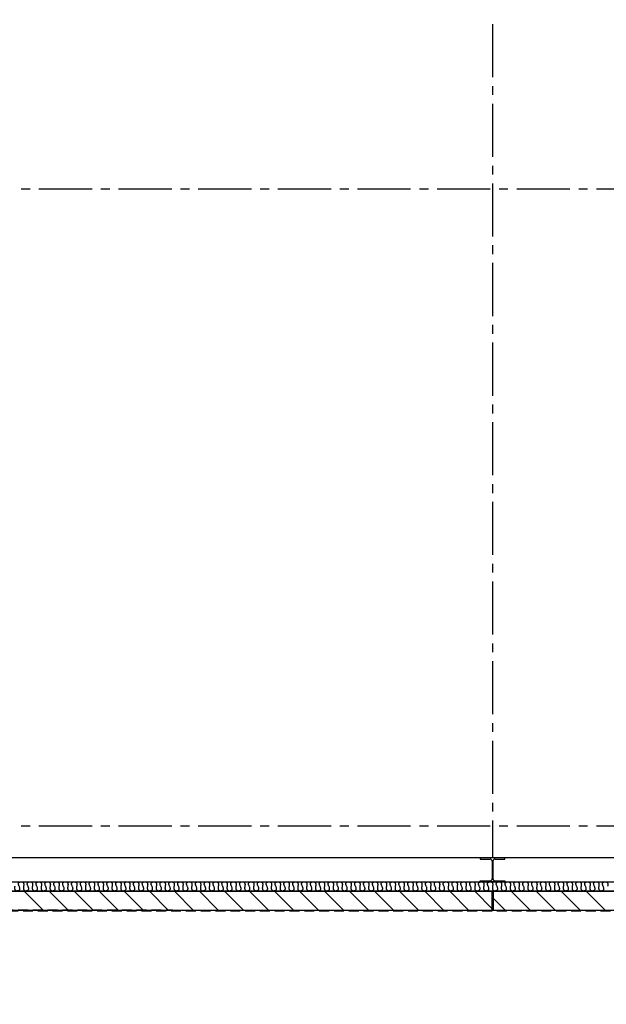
# Model space of a CAD drawing. Extents: x -66955 to 52345, y -20450 to 69550.
# Tile 45 of 132: x -46674 to -40045, y 10571 to 21700. Entities that reach past the tile are written whole.
import ezdxf

# ---------------------------------------------------------------- set-up
doc = ezdxf.new("R2010")
doc.units = 0
doc.header["$MEASUREMENT"] = 0
doc.linetypes.add('DASHED', pattern=[0.75, 0.5, -0.25])
for name, color, linetype in [('STRAMIEN--E7-', 7, 'CONTINUOUS'), ('VERD1$--E5-', 7, 'CONTINUOUS'), ('VERD1--21-', 7, 'CONTINUOUS'), ('VERD1--28-', 7, 'CONTINUOUS'), ('VERD1--E5-', 7, 'CONTINUOUS')]:
    doc.layers.add(name, color=color, linetype=linetype)

# ---------------------------------------------------------------- blocks, each defined once
blk = doc.blocks.new('B28HE')
at = {"layer": 'VERD1--28-', "color": 5, "linetype": 'CONTINUOUS'}
for p, q in [((-4, -98), (-4, 98)), ((4, -98), (4, 98))]:
    blk.add_line(p, q, dxfattribs=at)
for points in [[(-28, 122), (-140, 122), (-140, 135), (140, 135), (140, 122), (28, 122)], [(-28, -122), (-140, -122), (-140, -135), (140, -135), (140, -122), (28, -122)]]:
    blk.add_lwpolyline(points, dxfattribs=at)
for centre, start, end in [((-28, 98), 0, 90), ((28, 98), 90, 180), ((-28, -98), 270, 360), ((28, -98), 180, 270)]:
    blk.add_arc(centre, 24, start, end, dxfattribs=at)

msp = doc.modelspace()

# ---------------------------------------------------------------- linework, layer by layer
at = {"layer": 'STRAMIEN--E7-', "color": 6, "linetype": 'CONTINUOUS'}
for p, q in [((-41330, 21650), (-41330, 21350)), ((-41330, 21350), (-41330, 21050)), ((-41330, 20950), (-41330, 20850)), ((-41330, 20750), (-41330, 20450)), ((-41330, 20450), (-41330, 20150)), ((-41330, 20050), (-41330, 19950)), ((-41330, 19850), (-41330, 19550)), ((-46556, 19785), (-46656, 19785)), ((-46156, 19785), (-46456, 19785)), ((-45856, 19785), (-46156, 19785)), ((-45656, 19785), (-45756, 19785)), ((-45256, 19785), (-45556, 19785)), ((-44956, 19785), (-45256, 19785)), ((-44756, 19785), (-44856, 19785)), ((-44356, 19785), (-44656, 19785)), ((-44056, 19785), (-44356, 19785)), ((-43856, 19785), (-43956, 19785)), ((-43456, 19785), (-43756, 19785)), ((-43156, 19785), (-43456, 19785)), ((-42956, 19785), (-43056, 19785)), ((-42556, 19785), (-42856, 19785)), ((-42256, 19785), (-42556, 19785)), ((-42056, 19785), (-42156, 19785)), ((-41656, 19785), (-41956, 19785)), ((-41356, 19785), (-41656, 19785)), ((-41156, 19785), (-41256, 19785)), ((-40756, 19785), (-41056, 19785)), ((-40456, 19785), (-40756, 19785)), ((-40256, 19785), (-40356, 19785)), ((-39856, 19785), (-40156, 19785)), ((-41330, 19550), (-41330, 19250)), ((-41330, 19150), (-41330, 19050)), ((-41330, 18950), (-41330, 18650)), ((-41330, 18650), (-41330, 18350)), ((-41330, 18250), (-41330, 18150)), ((-41330, 18050), (-41330, 17750)), ((-41330, 17750), (-41330, 17450)), ((-41330, 17350), (-41330, 17250)), ((-41330, 17150), (-41330, 16850)), ((-41330, 16850), (-41330, 16550)), ((-41330, 16450), (-41330, 16350)), ((-41330, 16250), (-41330, 15950)), ((-41330, 15950), (-41330, 15650)), ((-41330, 15550), (-41330, 15450)), ((-41330, 15350), (-41330, 15050)), ((-41330, 15050), (-41330, 14750)), ((-41330, 14650), (-41330, 14550)), ((-41330, 14450), (-41330, 14150)), ((-41330, 14150), (-41330, 13850)), ((-41330, 13750), (-41330, 13650)), ((-41330, 13550), (-41330, 13250)), ((-41330, 13250), (-41330, 12950)), ((-41330, 12850), (-41330, 12750)), ((-46556, 12585), (-46656, 12585)), ((-46156, 12585), (-46456, 12585)), ((-45856, 12585), (-46156, 12585)), ((-45656, 12585), (-45756, 12585)), ((-45256, 12585), (-45556, 12585)), ((-44956, 12585), (-45256, 12585)), ((-44756, 12585), (-44856, 12585)), ((-44356, 12585), (-44656, 12585)), ((-44056, 12585), (-44356, 12585)), ((-43856, 12585), (-43956, 12585)), ((-43456, 12585), (-43756, 12585)), ((-43156, 12585), (-43456, 12585)), ((-42956, 12585), (-43056, 12585)), ((-42556, 12585), (-42856, 12585)), ((-42256, 12585), (-42556, 12585)), ((-42056, 12585), (-42156, 12585)), ((-41656, 12585), (-41956, 12585)), ((-41356, 12585), (-41656, 12585)), ((-41330, 12650), (-41330, 12350)), ((-41156, 12585), (-41256, 12585)), ((-40756, 12585), (-41056, 12585)), ((-40456, 12585), (-40756, 12585)), ((-40256, 12585), (-40356, 12585)), ((-39856, 12585), (-40156, 12585)), ((-41330, 12350), (-41330, 12225))]:
    msp.add_line(p, q, dxfattribs=at)
at = {"layer": 'VERD1$--E5-', "color": 1, "linetype": 'DASHED'}
msp.add_lwpolyline([(-53310, 7515), (-48520, 7515), (-48520, 11625.9), (-26940, 11625.9), (-26940, 7515), (-8915, 7515), (-8915, 4505), (-1620, 4505), (-1620, 7765), (-540, 7765), (-540, 3325), (-1740, 3325), (-1740, 2205), (-540, 2205), (-540, 450)], dxfattribs=at)
at = {"layer": 'VERD1--21-', "color": 7, "linetype": 'CONTINUOUS'}
for p, q in [((-49230, 11955), (-130, 11955)), ((-49230, 11855), (-130, 11855)), ((-46619.33, 11845), (-46409.33, 11635)), ((-46336.48, 11845), (-46126.48, 11635)), ((-46053.64, 11845), (-45843.64, 11635)), ((-45770.8, 11845), (-45560.8, 11635)), ((-45487.96, 11845), (-45277.96, 11635)), ((-45205.11, 11845), (-44995.11, 11635)), ((-44922.27, 11845), (-44712.27, 11635)), ((-44639.43, 11845), (-44429.43, 11635)), ((-44356.58, 11845), (-44146.58, 11635)), ((-44073.74, 11845), (-43863.74, 11635)), ((-43790.9, 11845), (-43580.9, 11635)), ((-43508.06, 11845), (-43298.06, 11635)), ((-43225.21, 11845), (-43015.21, 11635)), ((-42942.37, 11845), (-42732.37, 11635)), ((-42659.53, 11845), (-42449.53, 11635)), ((-42376.69, 11845), (-42166.69, 11635)), ((-42093.84, 11845), (-41883.84, 11635)), ((-41811, 11845), (-41601, 11635)), ((-41528.16, 11845), (-41335, 11651.84)), ((-41116.38, 11845), (-40906.38, 11635)), ((-40833.54, 11845), (-40623.54, 11635)), ((-40550.7, 11845), (-40340.7, 11635)), ((-40267.85, 11845), (-40057.85, 11635)), ((-41325, 11770.77), (-41189.23, 11635))]:
    msp.add_line(p, q, dxfattribs=at)
msp.add_lwpolyline([(-530, 69050), (-530, 12225), (-49230, 12225)], dxfattribs=at)
for points in [[(-41335, 11795), (-41335, 11795), (-41335, 11845), (-48525, 11845), (-48525, 11795), (-48525, 11795), (-48525, 11635), (-41335, 11635)], [(-34135, 11795), (-34135, 11795), (-34135, 11845), (-41325, 11845), (-41325, 11795), (-41325, 11795), (-41325, 11635), (-34135, 11635)]]:
    msp.add_lwpolyline(points, close=True, dxfattribs=at)
for points in [[(-46730, 11905), (-46740, 11855), (-46655, 11855), (-46705, 11955), (-46620, 11955), (-46630, 11905)], [(-46630, 11905), (-46640, 11855), (-46555, 11855), (-46605, 11955), (-46520, 11955), (-46530, 11905)], [(-46530, 11905), (-46540, 11855), (-46455, 11855), (-46505, 11955), (-46420, 11955), (-46430, 11905)], [(-46430, 11905), (-46440, 11855), (-46355, 11855), (-46405, 11955), (-46320, 11955), (-46330, 11905)], [(-46330, 11905), (-46340, 11855), (-46255, 11855), (-46305, 11955), (-46220, 11955), (-46230, 11905)], [(-46230, 11905), (-46240, 11855), (-46155, 11855), (-46205, 11955), (-46120, 11955), (-46130, 11905)], [(-46130, 11905), (-46140, 11855), (-46055, 11855), (-46105, 11955), (-46020, 11955), (-46030, 11905)], [(-46030, 11905), (-46040, 11855), (-45955, 11855), (-46005, 11955), (-45920, 11955), (-45930, 11905)], [(-45930, 11905), (-45940, 11855), (-45855, 11855), (-45905, 11955), (-45820, 11955), (-45830, 11905)], [(-45830, 11905), (-45840, 11855), (-45755, 11855), (-45805, 11955), (-45720, 11955), (-45730, 11905)], [(-45730, 11905), (-45740, 11855), (-45655, 11855), (-45705, 11955), (-45620, 11955), (-45630, 11905)], [(-45630, 11905), (-45640, 11855), (-45555, 11855), (-45605, 11955), (-45520, 11955), (-45530, 11905)], [(-45530, 11905), (-45540, 11855), (-45455, 11855), (-45505, 11955), (-45420, 11955), (-45430, 11905)], [(-45430, 11905), (-45440, 11855), (-45355, 11855), (-45405, 11955), (-45320, 11955), (-45330, 11905)], [(-45330, 11905), (-45340, 11855), (-45255, 11855), (-45305, 11955), (-45220, 11955), (-45230, 11905)], [(-45230, 11905), (-45240, 11855), (-45155, 11855), (-45205, 11955), (-45120, 11955), (-45130, 11905)], [(-45130, 11905), (-45140, 11855), (-45055, 11855), (-45105, 11955), (-45020, 11955), (-45030, 11905)], [(-45030, 11905), (-45040, 11855), (-44955, 11855), (-45005, 11955), (-44920, 11955), (-44930, 11905)], [(-44930, 11905), (-44940, 11855), (-44855, 11855), (-44905, 11955), (-44820, 11955), (-44830, 11905)], [(-44830, 11905), (-44840, 11855), (-44755, 11855), (-44805, 11955), (-44720, 11955), (-44730, 11905)], [(-44730, 11905), (-44740, 11855), (-44655, 11855), (-44705, 11955), (-44620, 11955), (-44630, 11905)], [(-44630, 11905), (-44640, 11855), (-44555, 11855), (-44605, 11955), (-44520, 11955), (-44530, 11905)], [(-44530, 11905), (-44540, 11855), (-44455, 11855), (-44505, 11955), (-44420, 11955), (-44430, 11905)], [(-44430, 11905), (-44440, 11855), (-44355, 11855), (-44405, 11955), (-44320, 11955), (-44330, 11905)], [(-44330, 11905), (-44340, 11855), (-44255, 11855), (-44305, 11955), (-44220, 11955), (-44230, 11905)], [(-44230, 11905), (-44240, 11855), (-44155, 11855), (-44205, 11955), (-44120, 11955), (-44130, 11905)], [(-44130, 11905), (-44140, 11855), (-44055, 11855), (-44105, 11955), (-44020, 11955), (-44030, 11905)], [(-44030, 11905), (-44040, 11855), (-43955, 11855), (-44005, 11955), (-43920, 11955), (-43930, 11905)], [(-43930, 11905), (-43940, 11855), (-43855, 11855), (-43905, 11955), (-43820, 11955), (-43830, 11905)], [(-43830, 11905), (-43840, 11855), (-43755, 11855), (-43805, 11955), (-43720, 11955), (-43730, 11905)], [(-43730, 11905), (-43740, 11855), (-43655, 11855), (-43705, 11955), (-43620, 11955), (-43630, 11905)], [(-43630, 11905), (-43640, 11855), (-43555, 11855), (-43605, 11955), (-43520, 11955), (-43530, 11905)], [(-43530, 11905), (-43540, 11855), (-43455, 11855), (-43505, 11955), (-43420, 11955), (-43430, 11905)], [(-43430, 11905), (-43440, 11855), (-43355, 11855), (-43405, 11955), (-43320, 11955), (-43330, 11905)], [(-43330, 11905), (-43340, 11855), (-43255, 11855), (-43305, 11955), (-43220, 11955), (-43230, 11905)], [(-43230, 11905), (-43240, 11855), (-43155, 11855), (-43205, 11955), (-43120, 11955), (-43130, 11905)], [(-43130, 11905), (-43140, 11855), (-43055, 11855), (-43105, 11955), (-43020, 11955), (-43030, 11905)], [(-43030, 11905), (-43040, 11855), (-42955, 11855), (-43005, 11955), (-42920, 11955), (-42930, 11905)], [(-42930, 11905), (-42940, 11855), (-42855, 11855), (-42905, 11955), (-42820, 11955), (-42830, 11905)], [(-42830, 11905), (-42840, 11855), (-42755, 11855), (-42805, 11955), (-42720, 11955), (-42730, 11905)], [(-42730, 11905), (-42740, 11855), (-42655, 11855), (-42705, 11955), (-42620, 11955), (-42630, 11905)], [(-42630, 11905), (-42640, 11855), (-42555, 11855), (-42605, 11955), (-42520, 11955), (-42530, 11905)], [(-42530, 11905), (-42540, 11855), (-42455, 11855), (-42505, 11955), (-42420, 11955), (-42430, 11905)], [(-42430, 11905), (-42440, 11855), (-42355, 11855), (-42405, 11955), (-42320, 11955), (-42330, 11905)], [(-42330, 11905), (-42340, 11855), (-42255, 11855), (-42305, 11955), (-42220, 11955), (-42230, 11905)], [(-42230, 11905), (-42240, 11855), (-42155, 11855), (-42205, 11955), (-42120, 11955), (-42130, 11905)], [(-42130, 11905), (-42140, 11855), (-42055, 11855), (-42105, 11955), (-42020, 11955), (-42030, 11905)], [(-42030, 11905), (-42040, 11855), (-41955, 11855), (-42005, 11955), (-41920, 11955), (-41930, 11905)], [(-41930, 11905), (-41940, 11855), (-41855, 11855), (-41905, 11955), (-41820, 11955), (-41830, 11905)], [(-41830, 11905), (-41840, 11855), (-41755, 11855), (-41805, 11955), (-41720, 11955), (-41730, 11905)], [(-41730, 11905), (-41740, 11855), (-41655, 11855), (-41705, 11955), (-41620, 11955), (-41630, 11905)], [(-41630, 11905), (-41640, 11855), (-41555, 11855), (-41605, 11955), (-41520, 11955), (-41530, 11905)], [(-41530, 11905), (-41540, 11855), (-41455, 11855), (-41505, 11955), (-41420, 11955), (-41430, 11905)], [(-41430, 11905), (-41440, 11855), (-41355, 11855), (-41405, 11955), (-41320, 11955), (-41330, 11905)], [(-41330, 11905), (-41340, 11855), (-41255, 11855), (-41305, 11955), (-41220, 11955), (-41230, 11905)], [(-41230, 11905), (-41240, 11855), (-41155, 11855), (-41205, 11955), (-41120, 11955), (-41130, 11905)], [(-41130, 11905), (-41140, 11855), (-41055, 11855), (-41105, 11955), (-41020, 11955), (-41030, 11905)], [(-41030, 11905), (-41040, 11855), (-40955, 11855), (-41005, 11955), (-40920, 11955), (-40930, 11905)], [(-40930, 11905), (-40940, 11855), (-40855, 11855), (-40905, 11955), (-40820, 11955), (-40830, 11905)], [(-40830, 11905), (-40840, 11855), (-40755, 11855), (-40805, 11955), (-40720, 11955), (-40730, 11905)], [(-40730, 11905), (-40740, 11855), (-40655, 11855), (-40705, 11955), (-40620, 11955), (-40630, 11905)], [(-40630, 11905), (-40640, 11855), (-40555, 11855), (-40605, 11955), (-40520, 11955), (-40530, 11905)], [(-40530, 11905), (-40540, 11855), (-40455, 11855), (-40505, 11955), (-40420, 11955), (-40430, 11905)], [(-40430, 11905), (-40440, 11855), (-40355, 11855), (-40405, 11955), (-40320, 11955), (-40330, 11905)], [(-40330, 11905), (-40340, 11855), (-40255, 11855), (-40305, 11955), (-40220, 11955), (-40230, 11905)], [(-40230, 11905), (-40240, 11855), (-40155, 11855), (-40205, 11955), (-40120, 11955), (-40130, 11905)], [(-40130, 11905), (-40140, 11855), (-40055, 11855), (-40105, 11955), (-40020, 11955), (-40030, 11905)]]:
    msp.add_open_spline(points, degree=2, knots=[0, 0, 0, 0.20716359, 0.5, 0.79283641, 1, 1, 1], dxfattribs=at)
at = {"layer": 'VERD1--E5-', "color": 1, "linetype": 'DASHED'}
msp.add_lwpolyline([(0, 25520), (0, 11615), (-49440, 11635), (-49437.91, 16805), (-53531.92, 16806.65), (-53530, 21573.81), (-53530, 26058), (-56590, 26058), (-56590, 21355), (-63430, 21355), (-63430, 24243), (-65252, 24243), (-65252, 24225), (-65551, 24225)], dxfattribs=at)

# ---------------------------------------------------------------- block references
at = {"layer": 'VERD1--28-', "color": 5, "linetype": 'CONTINUOUS', "rotation": 180}
msp.add_blockref('B28HE', (-41330, 12090), dxfattribs=at)

doc.saveas('drawing.dxf')
